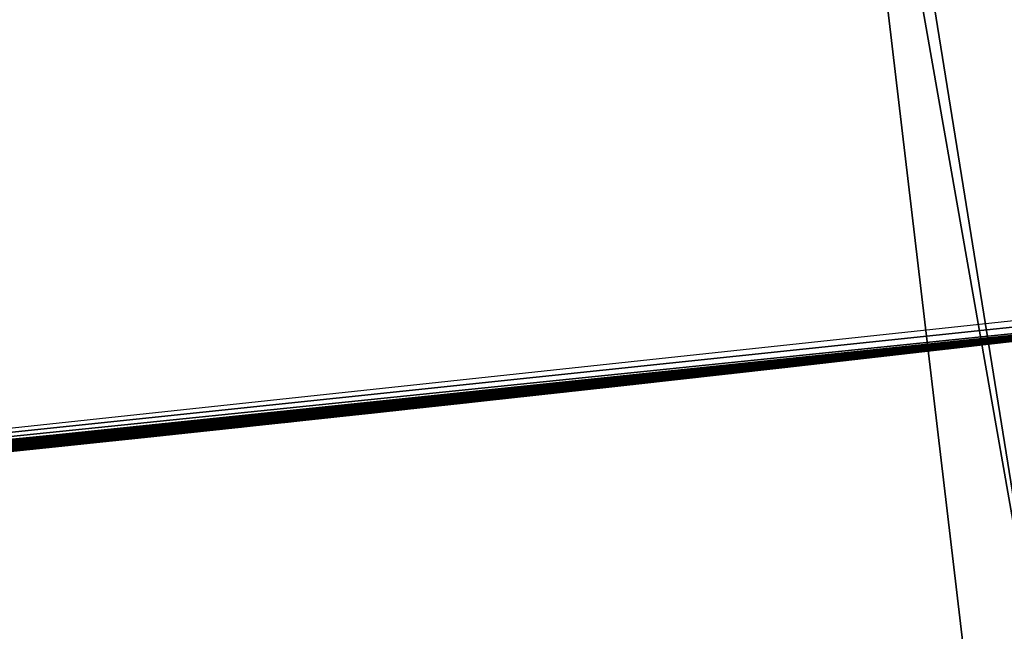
# Model space of a CAD drawing. Header units: millimetres. Extents: x -20 to 891, y -20 to 307.
# Tile 67 of 113: x 873.235 to 873.447, y 8.953 to 9.085. Entities that reach past the tile are written whole.
import ezdxf

# ---------------------------------------------------------------- set-up
doc = ezdxf.new("R2010")
doc.units = ezdxf.units.MM
doc.header["$LTSCALE"] = 41.718519
for name, color, linetype in [('78', 7, 'CONTINUOUS'), ('79', 7, 'CONTINUOUS'), ('80', 7, 'CONTINUOUS'), ('85', 7, 'CONTINUOUS'), ('86', 7, 'CONTINUOUS'), ('89', 7, 'CONTINUOUS'), ('90', 7, 'CONTINUOUS'), ('91', 7, 'CONTINUOUS'), ('92', 7, 'CONTINUOUS'), ('93', 7, 'CONTINUOUS'), ('94', 7, 'CONTINUOUS'), ('95', 7, 'CONTINUOUS')]:
    doc.layers.add(name, color=color, linetype=linetype)

msp = doc.modelspace()

# ---------------------------------------------------------------- linework, layer by layer
at = {"layer": '78', "linetype": 'Continuous'}
for points in [[(866.54525, 48.24282, 65), (873.45983, 8.91633, 65), (867.12396, 48.37132, 65), (866.54525, 48.24282, 65)], [(874.04762, 8.99293, 65), (874.63287, 9.08691, 65), (867.12396, 48.37132, 65), (874.04762, 8.99293, 65)], [(873.45983, 8.91633, 65), (874.04762, 8.99293, 65), (867.12396, 48.37132, 65), (873.45983, 8.91633, 65)], [(872.87006, 8.85719, 65), (873.45983, 8.91633, 65), (866.54525, 48.24282, 65), (872.87006, 8.85719, 65)]]:
    msp.add_3dface(points, dxfattribs=at)
at = {"layer": '79', "linetype": 'Continuous'}
for points in [[(874.03906, 8.99169), (873.28988, 10.20536), (874.40782, 10.36728), (874.03906, 8.99169)], [(872.84444, 8.85502), (872.16423, 10.11124), (873.28988, 10.20536), (872.84444, 8.85502)], [(873.44273, 8.91437), (872.84444, 8.85502), (873.28988, 10.20536), (873.44273, 8.91437)], [(874.03906, 8.99169), (873.44273, 8.91437), (873.28988, 10.20536), (874.03906, 8.99169)]]:
    msp.add_3dface(points, dxfattribs=at)
at = {"layer": '80', "linetype": 'Continuous'}
for points in [[(874.03906, 8.99169), (873.45337, 8.91559, 5.36339), (873.44273, 8.91437), (874.03906, 8.99169)], [(873.90283, 8.97242, 16.574), (873.39674, 8.90916, 16.55589), (873.89441, 8.97126, 15.67418), (873.90283, 8.97242, 16.574)], [(873.89441, 8.97126, 15.67418), (873.39674, 8.90916, 16.55589), (873.77877, 8.9557, 15.69056), (873.89441, 8.97126, 15.67418)], [(873.77877, 8.9557, 15.69056), (873.39674, 8.90916, 16.55589), (873.66173, 8.94065, 15.6939), (873.77877, 8.9557, 15.69056)]]:
    msp.add_3dface(points, dxfattribs=at)
at = {"layer": '85', "linetype": 'Continuous'}
for points in [[(873.38079, 9.008, 16.55595), (873.87938, 9.07013, 16.57415), (873.86072, 9.06757, 16.97016), (873.38079, 9.008, 16.55595)], [(873.37532, 9.00739, 16.96443), (873.38079, 9.008, 16.55595), (873.86072, 9.06757, 16.97016), (873.37532, 9.00739, 16.96443)], [(873.43193, 9.01379, 14.01194), (873.53877, 9.0263, 13.99224), (873.5112, 9.02302, 15.68155), (873.43193, 9.01379, 14.01194)], [(873.39958, 9.01011, 15.65664), (873.43193, 9.01379, 14.01194), (873.5112, 9.02302, 15.68155), (873.39958, 9.01011, 15.65664)], [(873.32576, 9.00193, 14.04471), (873.43193, 9.01379, 14.01194), (873.39958, 9.01011, 15.65664), (873.32576, 9.00193, 14.04471)], [(873.29136, 8.99821, 15.619), (873.32576, 9.00193, 14.04471), (873.39958, 9.01011, 15.65664), (873.29136, 8.99821, 15.619)], [(872.75156, 8.94775, 16.9592), (873.38079, 9.008, 16.55595), (873.37532, 9.00739, 16.96443), (872.75156, 8.94775, 16.9592)], [(872.75156, 8.94775, 16.5416), (873.38079, 9.008, 16.55595), (872.75156, 8.94775, 16.9592), (872.75156, 8.94775, 16.5416)], [(873.22395, 8.99109, 14.08941), (873.32576, 9.00193, 14.04471), (873.29136, 8.99821, 15.619), (873.22395, 8.99109, 14.08941)], [(873.19229, 8.98783, 15.57151), (873.22395, 8.99109, 14.08941), (873.29136, 8.99821, 15.619), (873.19229, 8.98783, 15.57151)]]:
    msp.add_3dface(points, dxfattribs=at)
at = {"layer": '86', "linetype": 'Continuous'}
for points in [[(872.91183, 8.96118, 23.20232), (872.91005, 8.96103, 22.6256), (873.54124, 9.0266, 22.65243), (872.91183, 8.96118, 23.20232)], [(872.92028, 8.96193, 23.20165), (872.91183, 8.96118, 23.20232), (873.54124, 9.0266, 22.65243), (872.92028, 8.96193, 23.20165)], [(872.92952, 8.96275, 23.20089), (872.92028, 8.96193, 23.20165), (873.54124, 9.0266, 22.65243), (872.92952, 8.96275, 23.20089)], [(872.93957, 8.96364, 23.20004), (872.92952, 8.96275, 23.20089), (873.54124, 9.0266, 22.65243), (872.93957, 8.96364, 23.20004)], [(872.95051, 8.96462, 23.19908), (872.93957, 8.96364, 23.20004), (873.54124, 9.0266, 22.65243), (872.95051, 8.96462, 23.19908)], [(872.96237, 8.96569, 23.19801), (872.95051, 8.96462, 23.19908), (873.54124, 9.0266, 22.65243), (872.96237, 8.96569, 23.19801)], [(872.97159, 8.96653, 23.19717), (872.96237, 8.96569, 23.19801), (873.54124, 9.0266, 22.65243), (872.97159, 8.96653, 23.19717)], [(872.98075, 8.96736, 23.19632), (872.97159, 8.96653, 23.19717), (873.54124, 9.0266, 22.65243), (872.98075, 8.96736, 23.19632)], [(872.9908, 8.96828, 23.19538), (872.98075, 8.96736, 23.19632), (873.54124, 9.0266, 22.65243), (872.9908, 8.96828, 23.19538)], [(873.00161, 8.96928, 23.19436), (872.9908, 8.96828, 23.19538), (873.54124, 9.0266, 22.65243), (873.00161, 8.96928, 23.19436)], [(873.01332, 8.97036, 23.19325), (873.00161, 8.96928, 23.19436), (873.54124, 9.0266, 22.65243), (873.01332, 8.97036, 23.19325)], [(873.02609, 8.97156, 23.19203), (873.01332, 8.97036, 23.19325), (873.54124, 9.0266, 22.65243), (873.02609, 8.97156, 23.19203)], [(873.04013, 8.97288, 23.19068), (873.02609, 8.97156, 23.19203), (873.54124, 9.0266, 22.65243), (873.04013, 8.97288, 23.19068)], [(873.05564, 8.97435, 23.1892), (873.04013, 8.97288, 23.19068), (873.54124, 9.0266, 22.65243), (873.05564, 8.97435, 23.1892)], [(873.07299, 8.97601, 23.18754), (873.05564, 8.97435, 23.1892), (873.54124, 9.0266, 22.65243), (873.07299, 8.97601, 23.18754)], [(873.09254, 8.9779, 23.18567), (873.07299, 8.97601, 23.18754), (873.54124, 9.0266, 22.65243), (873.09254, 8.9779, 23.18567)], [(873.1147, 8.98006, 23.18357), (873.09254, 8.9779, 23.18567), (873.54124, 9.0266, 22.65243), (873.1147, 8.98006, 23.18357)], [(873.14126, 8.98269, 23.18107), (873.1147, 8.98006, 23.18357), (873.54124, 9.0266, 22.65243), (873.14126, 8.98269, 23.18107)], [(873.16092, 8.98465, 23.17923), (873.14126, 8.98269, 23.18107), (873.54124, 9.0266, 22.65243), (873.16092, 8.98465, 23.17923)], [(873.17829, 8.98641, 23.17763), (873.16092, 8.98465, 23.17923), (873.54124, 9.0266, 22.65243), (873.17829, 8.98641, 23.17763)], [(873.19873, 8.98849, 23.17575), (873.17829, 8.98641, 23.17763), (873.54124, 9.0266, 22.65243), (873.19873, 8.98849, 23.17575)], [(873.22178, 8.99087, 23.17367), (873.19873, 8.98849, 23.17575), (873.54124, 9.0266, 22.65243), (873.22178, 8.99087, 23.17367)], [(873.24795, 8.9936, 23.17134), (873.22178, 8.99087, 23.17367), (873.54124, 9.0266, 22.65243), (873.24795, 8.9936, 23.17134)], [(873.27779, 8.99676, 23.16872), (873.24795, 8.9936, 23.17134), (873.54124, 9.0266, 22.65243), (873.27779, 8.99676, 23.16872)], [(873.31196, 9.00043, 23.16579), (873.27779, 8.99676, 23.16872), (873.54124, 9.0266, 22.65243), (873.31196, 9.00043, 23.16579)], [(873.3523, 9.00484, 23.16242), (873.31196, 9.00043, 23.16579), (873.54124, 9.0266, 22.65243), (873.3523, 9.00484, 23.16242)], [(873.39479, 9.00957, 23.15897), (873.3523, 9.00484, 23.16242), (873.54124, 9.0266, 22.65243), (873.39479, 9.00957, 23.15897)], [(873.43531, 9.01417, 23.15578), (873.39479, 9.00957, 23.15897), (873.54124, 9.0266, 22.65243), (873.43531, 9.01417, 23.15578)], [(873.46946, 9.01812, 23.15316), (873.43531, 9.01417, 23.15578), (873.54124, 9.0266, 22.65243), (873.46946, 9.01812, 23.15316)]]:
    msp.add_3dface(points, dxfattribs=at)
at = {"layer": '89', "linetype": 'Continuous'}
for points in [[(873.59909, 9.03363, 5.2592), (873.46127, 9.01716, 5.85414), (873.43652, 9.01431, 5.36582), (873.59909, 9.03363, 5.2592)], [(873.46127, 9.01716, 5.85414), (873.41677, 9.01206, 5.88791), (873.43652, 9.01431, 5.36582), (873.46127, 9.01716, 5.85414)], [(873.43652, 9.01431, 5.36582), (873.33131, 9.00253, 5.9608), (873.30476, 8.99965, 5.47022), (873.43652, 9.01431, 5.36582)], [(873.37313, 9.00715, 5.92369), (873.33131, 9.00253, 5.9608), (873.43652, 9.01431, 5.36582), (873.37313, 9.00715, 5.92369)], [(873.41677, 9.01206, 5.88791), (873.37313, 9.00715, 5.92369), (873.43652, 9.01431, 5.36582), (873.41677, 9.01206, 5.88791)], [(873.3906, 9.0091, 8.08278), (873.38858, 9.00887, 8.08432), (873.39048, 9.00909, 8.0429), (873.3906, 9.0091, 8.08278)], [(873.39262, 9.00933, 8.04708), (873.3906, 9.0091, 8.08278), (873.39048, 9.00909, 8.0429), (873.39262, 9.00933, 8.04708)], [(873.39241, 9.0093, 8.08104), (873.3906, 9.0091, 8.08278), (873.39262, 9.00933, 8.04708), (873.39241, 9.0093, 8.08104)], [(873.39401, 9.00948, 8.07915), (873.39241, 9.0093, 8.08104), (873.39262, 9.00933, 8.04708), (873.39401, 9.00948, 8.07915)], [(873.39447, 9.00954, 8.05105), (873.39401, 9.00948, 8.07915), (873.39262, 9.00933, 8.04708), (873.39447, 9.00954, 8.05105)], [(873.39537, 9.00964, 8.07713), (873.39401, 9.00948, 8.07915), (873.39447, 9.00954, 8.05105), (873.39537, 9.00964, 8.07713)], [(873.39598, 9.00971, 8.05473), (873.39537, 9.00964, 8.07713), (873.39447, 9.00954, 8.05105), (873.39598, 9.00971, 8.05473)], [(873.39652, 9.00977, 8.07497), (873.39537, 9.00964, 8.07713), (873.39598, 9.00971, 8.05473), (873.39652, 9.00977, 8.07497)], [(873.39712, 9.00983, 8.05813), (873.39652, 9.00977, 8.07497), (873.39598, 9.00971, 8.05473), (873.39712, 9.00983, 8.05813)], [(873.39743, 9.00987, 8.07268), (873.39652, 9.00977, 8.07497), (873.39712, 9.00983, 8.05813), (873.39743, 9.00987, 8.07268)], [(873.39795, 9.00993, 8.06157), (873.39743, 9.00987, 8.07268), (873.39712, 9.00983, 8.05813), (873.39795, 9.00993, 8.06157)], [(873.39806, 9.00994, 8.07025), (873.39743, 9.00987, 8.07268), (873.39795, 9.00993, 8.06157), (873.39806, 9.00994, 8.07025)], [(873.39838, 9.00998, 8.06475), (873.39806, 9.00994, 8.07025), (873.39795, 9.00993, 8.06157), (873.39838, 9.00998, 8.06475)], [(873.3984, 9.00998, 8.06762), (873.39806, 9.00994, 8.07025), (873.39838, 9.00998, 8.06475), (873.3984, 9.00998, 8.06762)], [(873.37222, 9.00704, 8.08995), (873.3687, 9.00665, 8.09057), (873.37155, 9.00697, 8.01438), (873.37222, 9.00704, 8.08995)], [(873.37563, 9.00743, 8.01982), (873.37222, 9.00704, 8.08995), (873.37155, 9.00697, 8.01438), (873.37563, 9.00743, 8.01982)], [(873.37556, 9.00742, 8.08929), (873.37222, 9.00704, 8.08995), (873.37563, 9.00743, 8.01982), (873.37556, 9.00742, 8.08929)], [(873.37864, 9.00776, 8.08855), (873.37556, 9.00742, 8.08929), (873.37563, 9.00743, 8.01982), (873.37864, 9.00776, 8.08855)], [(873.37935, 9.00784, 8.02501), (873.37864, 9.00776, 8.08855), (873.37563, 9.00743, 8.01982), (873.37935, 9.00784, 8.02501)], [(873.38147, 9.00808, 8.08771), (873.37864, 9.00776, 8.08855), (873.37935, 9.00784, 8.02501), (873.38147, 9.00808, 8.08771)], [(873.38265, 9.00821, 8.02986), (873.38147, 9.00808, 8.08771), (873.37935, 9.00784, 8.02501), (873.38265, 9.00821, 8.02986)], [(873.38404, 9.00837, 8.08675), (873.38147, 9.00808, 8.08771), (873.38265, 9.00821, 8.02986), (873.38404, 9.00837, 8.08675)], [(873.38558, 9.00854, 8.03444), (873.38404, 9.00837, 8.08675), (873.38265, 9.00821, 8.02986), (873.38558, 9.00854, 8.03444)], [(873.3864, 9.00863, 8.08563), (873.38404, 9.00837, 8.08675), (873.38558, 9.00854, 8.03444), (873.3864, 9.00863, 8.08563)], [(873.38816, 9.00883, 8.03874), (873.3864, 9.00863, 8.08563), (873.38558, 9.00854, 8.03444), (873.38816, 9.00883, 8.03874)], [(873.38858, 9.00887, 8.08432), (873.3864, 9.00863, 8.08563), (873.38816, 9.00883, 8.03874), (873.38858, 9.00887, 8.08432)], [(873.39048, 9.00909, 8.0429), (873.38858, 9.00887, 8.08432), (873.38816, 9.00883, 8.03874), (873.39048, 9.00909, 8.0429)], [(873.35305, 9.00492, 7.99166), (873.34786, 9.00435, 8.09312), (873.3473, 9.00429, 7.985), (873.35305, 9.00492, 7.99166)], [(873.35241, 9.00485, 8.09271), (873.34786, 9.00435, 8.09312), (873.35305, 9.00492, 7.99166), (873.35241, 9.00485, 8.09271)], [(873.3567, 9.00532, 8.09225), (873.35241, 9.00485, 8.09271), (873.35305, 9.00492, 7.99166), (873.3567, 9.00532, 8.09225)], [(873.35826, 9.0055, 7.99783), (873.3567, 9.00532, 8.09225), (873.35305, 9.00492, 7.99166), (873.35826, 9.0055, 7.99783)], [(873.36089, 9.00579, 8.09174), (873.3567, 9.00532, 8.09225), (873.35826, 9.0055, 7.99783), (873.36089, 9.00579, 8.09174)], [(873.36298, 9.00602, 8.00354), (873.36089, 9.00579, 8.09174), (873.35826, 9.0055, 7.99783), (873.36298, 9.00602, 8.00354)], [(873.36493, 9.00623, 8.09116), (873.36089, 9.00579, 8.09174), (873.36298, 9.00602, 8.00354), (873.36493, 9.00623, 8.09116)], [(873.36736, 9.0065, 8.009), (873.36493, 9.00623, 8.09116), (873.36298, 9.00602, 8.00354), (873.36736, 9.0065, 8.009)], [(873.3687, 9.00665, 8.09057), (873.36493, 9.00623, 8.09116), (873.36736, 9.0065, 8.009), (873.3687, 9.00665, 8.09057)], [(873.37155, 9.00697, 8.01438), (873.3687, 9.00665, 8.09057), (873.36736, 9.0065, 8.009), (873.37155, 9.00697, 8.01438)], [(873.33396, 9.00282, 7.97001), (873.33151, 9.00255, 8.09413), (873.32658, 9.00201, 7.9619), (873.33396, 9.00282, 7.97001)], [(873.33748, 9.00321, 8.09381), (873.33151, 9.00255, 8.09413), (873.33396, 9.00282, 7.97001), (873.33748, 9.00321, 8.09381)], [(873.34093, 9.00359, 7.97779), (873.33748, 9.00321, 8.09381), (873.33396, 9.00282, 7.97001), (873.34093, 9.00359, 7.97779)], [(873.3429, 9.0038, 8.09348), (873.33748, 9.00321, 8.09381), (873.34093, 9.00359, 7.97779), (873.3429, 9.0038, 8.09348)], [(873.3473, 9.00429, 7.985), (873.3429, 9.0038, 8.09348), (873.34093, 9.00359, 7.97779), (873.3473, 9.00429, 7.985)], [(873.34786, 9.00435, 8.09312), (873.3429, 9.0038, 8.09348), (873.3473, 9.00429, 7.985), (873.34786, 9.00435, 8.09312)], [(873.33131, 9.00253, 5.9608), (873.29197, 8.99827, 5.99852), (873.30476, 8.99965, 5.47022), (873.33131, 9.00253, 5.9608)], [(873.31821, 9.0011, 8.09472), (873.31111, 9.00033, 8.09502), (873.3117, 9.0004, 7.94578), (873.31821, 9.0011, 8.09472)], [(873.31922, 9.00121, 7.95389), (873.31821, 9.0011, 8.09472), (873.3117, 9.0004, 7.94578), (873.31922, 9.00121, 7.95389)], [(873.32499, 9.00184, 8.09443), (873.31821, 9.0011, 8.09472), (873.31922, 9.00121, 7.95389), (873.32499, 9.00184, 8.09443)], [(873.32658, 9.00201, 7.9619), (873.32499, 9.00184, 8.09443), (873.31922, 9.00121, 7.95389), (873.32658, 9.00201, 7.9619)], [(873.33151, 9.00255, 8.09413), (873.32499, 9.00184, 8.09443), (873.32658, 9.00201, 7.9619), (873.33151, 9.00255, 8.09413)], [(873.30476, 8.99965, 5.47022), (873.22152, 8.99084, 6.07444), (873.19171, 8.98777, 5.579), (873.30476, 8.99965, 5.47022)], [(873.25539, 8.99438, 6.03645), (873.22152, 8.99084, 6.07444), (873.30476, 8.99965, 5.47022), (873.25539, 8.99438, 6.03645)], [(873.29197, 8.99827, 5.99852), (873.25539, 8.99438, 6.03645), (873.30476, 8.99965, 5.47022), (873.29197, 8.99827, 5.99852)], [(873.29418, 8.99851, 7.92699), (873.28706, 8.99775, 8.09622), (873.28405, 8.99742, 7.91608), (873.29418, 8.99851, 7.92699)], [(873.29533, 8.99863, 8.09575), (873.28706, 8.99775, 8.09622), (873.29418, 8.99851, 7.92699), (873.29533, 8.99863, 8.09575)], [(873.30337, 8.9995, 7.93683), (873.29533, 8.99863, 8.09575), (873.29418, 8.99851, 7.92699), (873.30337, 8.9995, 7.93683)], [(873.30356, 8.99952, 8.09535), (873.29533, 8.99863, 8.09575), (873.30337, 8.9995, 7.93683), (873.30356, 8.99952, 8.09535)], [(873.3117, 9.0004, 7.94578), (873.30356, 8.99952, 8.09535), (873.30337, 8.9995, 7.93683), (873.3117, 9.0004, 7.94578)], [(873.31111, 9.00033, 8.09502), (873.30356, 8.99952, 8.09535), (873.3117, 9.0004, 7.94578), (873.31111, 9.00033, 8.09502)], [(873.27837, 8.99682, 8.09683), (873.26883, 8.9958, 8.09766), (873.27292, 8.99624, 7.90401), (873.27837, 8.99682, 8.09683)], [(873.28405, 8.99742, 7.91608), (873.27837, 8.99682, 8.09683), (873.27292, 8.99624, 7.90401), (873.28405, 8.99742, 7.91608)], [(873.28706, 8.99775, 8.09622), (873.27837, 8.99682, 8.09683), (873.28405, 8.99742, 7.91608), (873.28706, 8.99775, 8.09622)], [(873.25833, 8.99469, 8.09887), (873.24675, 8.99347, 8.10066), (873.25151, 8.99397, 7.88019), (873.25833, 8.99469, 8.09887)], [(873.26249, 8.99513, 7.89253), (873.25833, 8.99469, 8.09887), (873.25151, 8.99397, 7.88019), (873.26249, 8.99513, 7.89253)], [(873.26883, 8.9958, 8.09766), (873.25833, 8.99469, 8.09887), (873.26249, 8.99513, 7.89253), (873.26883, 8.9958, 8.09766)], [(873.27292, 8.99624, 7.90401), (873.26883, 8.9958, 8.09766), (873.26249, 8.99513, 7.89253), (873.27292, 8.99624, 7.90401)], [(873.23945, 8.99271, 7.86631), (873.23408, 8.99215, 8.10317), (873.22615, 8.99132, 7.85056), (873.23945, 8.99271, 7.86631)], [(873.24675, 8.99347, 8.10066), (873.23408, 8.99215, 8.10317), (873.23945, 8.99271, 7.86631), (873.24675, 8.99347, 8.10066)], [(873.25151, 8.99397, 7.88019), (873.24675, 8.99347, 8.10066), (873.23945, 8.99271, 7.86631), (873.25151, 8.99397, 7.88019)]]:
    msp.add_3dface(points, dxfattribs=at)
at = {"layer": '90', "linetype": 'Continuous'}
for points in [[(873.4406, 9.01478, 8.59757), (873.48713, 9.02018, 8.59959), (873.48104, 9.01947, 9.07559), (873.4406, 9.01478, 8.59757)], [(873.43022, 9.01359, 9.07781), (873.4406, 9.01478, 8.59757), (873.48104, 9.01947, 9.07559), (873.43022, 9.01359, 9.07781)], [(873.3791, 9.00781, 9.08026), (873.39941, 9.01009, 8.59563), (873.43022, 9.01359, 9.07781), (873.3791, 9.00781, 9.08026)], [(873.39941, 9.01009, 8.59563), (873.4406, 9.01478, 8.59757), (873.43022, 9.01359, 9.07781), (873.39941, 9.01009, 8.59563)], [(873.36277, 9.00599, 8.59378), (873.39941, 9.01009, 8.59563), (873.3791, 9.00781, 9.08026), (873.36277, 9.00599, 8.59378)], [(873.33322, 9.00274, 9.08267), (873.36277, 9.00599, 8.59378), (873.3791, 9.00781, 9.08026), (873.33322, 9.00274, 9.08267)], [(873.33008, 9.0024, 8.59201), (873.36277, 9.00599, 8.59378), (873.33322, 9.00274, 9.08267), (873.33008, 9.0024, 8.59201)], [(873.29357, 8.99844, 9.08494), (873.33008, 9.0024, 8.59201), (873.33322, 9.00274, 9.08267), (873.29357, 8.99844, 9.08494)], [(873.30091, 8.99923, 8.59033), (873.33008, 9.0024, 8.59201), (873.29357, 8.99844, 9.08494), (873.30091, 8.99923, 8.59033)], [(873.27474, 8.99643, 8.58875), (873.30091, 8.99923, 8.59033), (873.29357, 8.99844, 9.08494), (873.27474, 8.99643, 8.58875)], [(873.25114, 8.99394, 8.58725), (873.27474, 8.99643, 8.58875), (873.25902, 8.99477, 9.08707), (873.25114, 8.99394, 8.58725)], [(873.25902, 8.99477, 9.08707), (873.27474, 8.99643, 8.58875), (873.29357, 8.99844, 9.08494), (873.25902, 8.99477, 9.08707)], [(873.2291, 8.99163, 9.08904), (873.25114, 8.99394, 8.58725), (873.25902, 8.99477, 9.08707), (873.2291, 8.99163, 9.08904)], [(873.22984, 8.99171, 8.58583), (873.25114, 8.99394, 8.58725), (873.2291, 8.99163, 9.08904), (873.22984, 8.99171, 8.58583)]]:
    msp.add_3dface(points, dxfattribs=at)
at = {"layer": '91', "linetype": 'Continuous'}
for points in [[(873.73262, 9.05051, 10.43959), (872.84524, 8.95544, 9.73055), (873.6467, 9.03955, 9.55493), (873.73262, 9.05051, 10.43959)], [(873.6467, 9.03955, 9.55493), (872.84524, 8.95544, 9.73055), (873.55706, 9.02851, 9.55), (873.6467, 9.03955, 9.55493)], [(873.55706, 9.02851, 9.55), (872.84524, 8.95544, 9.73055), (873.47872, 9.0192, 9.54648), (873.55706, 9.02851, 9.55)], [(873.41609, 9.01198, 12.33823), (873.45932, 9.01694, 11.99298), (873.4882, 9.02031, 12.32959), (873.41609, 9.01198, 12.33823)], [(873.47872, 9.0192, 9.54648), (872.84524, 8.95544, 9.73055), (873.39738, 9.00986, 9.54429), (873.47872, 9.0192, 9.54648)], [(873.40052, 9.01022, 11.99168), (873.45932, 9.01694, 11.99298), (873.41609, 9.01198, 12.33823), (873.40052, 9.01022, 11.99168)], [(873.34298, 9.00381, 12.3495), (873.40052, 9.01022, 11.99168), (873.41609, 9.01198, 12.33823), (873.34298, 9.00381, 12.3495)], [(873.39738, 9.00986, 9.54429), (872.84524, 8.95544, 9.73055), (873.32928, 9.00231, 9.54422), (873.39738, 9.00986, 9.54429)], [(873.34969, 9.00455, 11.99031), (873.40052, 9.01022, 11.99168), (873.34298, 9.00381, 12.3495), (873.34969, 9.00455, 11.99031)], [(873.28361, 8.99738, 12.35999), (873.30524, 8.9997, 11.98861), (873.34298, 9.00381, 12.3495), (873.28361, 8.99738, 12.35999)], [(873.30524, 8.9997, 11.98861), (873.34969, 9.00455, 11.99031), (873.34298, 9.00381, 12.3495), (873.30524, 8.9997, 11.98861)], [(873.32928, 9.00231, 9.54422), (872.84524, 8.95544, 9.73055), (873.27027, 8.99596, 9.54573), (873.32928, 9.00231, 9.54422)], [(873.25955, 8.99482, 11.98615), (873.30524, 8.9997, 11.98861), (873.28361, 8.99738, 12.35999), (873.25955, 8.99482, 11.98615)], [(873.23538, 8.99228, 12.36832), (873.25955, 8.99482, 11.98615), (873.28361, 8.99738, 12.35999), (873.23538, 8.99228, 12.36832)], [(873.27027, 8.99596, 9.54573), (872.84524, 8.95544, 9.73055), (873.2144, 8.9901, 9.54815), (873.27027, 8.99596, 9.54573)], [(873.21803, 8.99048, 11.98312), (873.25955, 8.99482, 11.98615), (873.23538, 8.99228, 12.36832), (873.21803, 8.99048, 11.98312)], [(873.19545, 8.98816, 12.3745), (873.21803, 8.99048, 11.98312), (873.23538, 8.99228, 12.36832), (873.19545, 8.98816, 12.3745)]]:
    msp.add_3dface(points, dxfattribs=at)
at = {"layer": '92', "linetype": 'Continuous'}
for points in [[(873.44044, 9.01476, 13.17565), (873.45583, 9.01654, 12.70046), (873.46673, 9.0178, 13.17482), (873.44044, 9.01476, 13.17565)], [(873.42566, 9.01307, 12.69909), (873.45583, 9.01654, 12.70046), (873.44044, 9.01476, 13.17565), (873.42566, 9.01307, 12.69909)], [(873.41414, 9.01176, 13.17654), (873.42566, 9.01307, 12.69909), (873.44044, 9.01476, 13.17565), (873.41414, 9.01176, 13.17654)], [(873.38739, 9.00874, 13.17751), (873.39836, 9.00997, 12.69781), (873.41414, 9.01176, 13.17654), (873.38739, 9.00874, 13.17751)], [(873.39836, 9.00997, 12.69781), (873.42566, 9.01307, 12.69909), (873.41414, 9.01176, 13.17654), (873.39836, 9.00997, 12.69781)], [(873.3737, 9.00721, 12.69661), (873.39836, 9.00997, 12.69781), (873.38739, 9.00874, 13.17751), (873.3737, 9.00721, 12.69661)], [(873.3513, 9.00473, 12.69549), (873.3737, 9.00721, 12.69661), (873.3584, 9.00551, 13.17864), (873.3513, 9.00473, 12.69549)], [(873.3584, 9.00551, 13.17864), (873.3737, 9.00721, 12.69661), (873.38739, 9.00874, 13.17751), (873.3584, 9.00551, 13.17864)], [(873.32749, 9.00211, 13.17994), (873.3513, 9.00473, 12.69549), (873.3584, 9.00551, 13.17864), (873.32749, 9.00211, 13.17994)], [(873.33081, 9.00248, 12.69444), (873.3513, 9.00473, 12.69549), (873.32749, 9.00211, 13.17994), (873.33081, 9.00248, 12.69444)], [(873.29973, 8.99911, 13.18119), (873.31208, 9.00044, 12.69345), (873.32749, 9.00211, 13.17994), (873.29973, 8.99911, 13.18119)], [(873.31208, 9.00044, 12.69345), (873.33081, 9.00248, 12.69444), (873.32749, 9.00211, 13.17994), (873.31208, 9.00044, 12.69345)], [(873.27452, 8.99641, 13.18242), (873.29482, 8.99858, 12.69252), (873.29973, 8.99911, 13.18119), (873.27452, 8.99641, 13.18242)], [(873.27895, 8.99688, 12.69165), (873.29482, 8.99858, 12.69252), (873.27452, 8.99641, 13.18242), (873.27895, 8.99688, 12.69165)], [(873.29482, 8.99858, 12.69252), (873.31208, 9.00044, 12.69345), (873.29973, 8.99911, 13.18119), (873.29482, 8.99858, 12.69252)], [(873.25116, 8.99394, 13.18363), (873.2647, 8.99537, 12.69085), (873.27452, 8.99641, 13.18242), (873.25116, 8.99394, 13.18363)], [(873.2647, 8.99537, 12.69085), (873.27895, 8.99688, 12.69165), (873.27452, 8.99641, 13.18242), (873.2647, 8.99537, 12.69085)], [(873.2482, 8.99363, 12.6899), (873.2647, 8.99537, 12.69085), (873.25116, 8.99394, 13.18363), (873.2482, 8.99363, 12.6899)], [(873.22903, 8.99162, 12.68878), (873.2482, 8.99363, 12.6899), (873.22958, 8.99168, 13.18482), (873.22903, 8.99162, 12.68878)], [(873.22958, 8.99168, 13.18482), (873.2482, 8.99363, 12.6899), (873.25116, 8.99394, 13.18363), (873.22958, 8.99168, 13.18482)]]:
    msp.add_3dface(points, dxfattribs=at)
at = {"layer": '93', "linetype": 'Continuous'}
for points in [[(873.48797, 9.02028, 18.99832), (873.30792, 8.99999, 18.83724), (873.46107, 9.01714, 18.2575), (873.48797, 9.02028, 18.99832)], [(873.44553, 9.01535, 21.00737), (873.48554, 9.01999, 21.00923), (873.46594, 9.01771, 21.35276), (873.44553, 9.01535, 21.00737)], [(873.43942, 9.01464, 21.35491), (873.44553, 9.01535, 21.00737), (873.46594, 9.01771, 21.35276), (873.43942, 9.01464, 21.35491)], [(872.7876, 8.95066, 18.3848), (872.7876, 8.95066, 18.2408), (873.46107, 9.01714, 18.2575), (872.7876, 8.95066, 18.3848)], [(872.83678, 8.95473, 18.42613), (872.7876, 8.95066, 18.3848), (873.46107, 9.01714, 18.2575), (872.83678, 8.95473, 18.42613)], [(872.88919, 8.95921, 18.47099), (872.83678, 8.95473, 18.42613), (873.46107, 9.01714, 18.2575), (872.88919, 8.95921, 18.47099)], [(872.94463, 8.96409, 18.51876), (872.88919, 8.95921, 18.47099), (873.46107, 9.01714, 18.2575), (872.94463, 8.96409, 18.51876)], [(873.03438, 8.97234, 18.59662), (872.94463, 8.96409, 18.51876), (873.46107, 9.01714, 18.2575), (873.03438, 8.97234, 18.59662)], [(873.15448, 8.98401, 18.70167), (873.03438, 8.97234, 18.59662), (873.46107, 9.01714, 18.2575), (873.15448, 8.98401, 18.70167)], [(873.30792, 8.99999, 18.83724), (873.15448, 8.98401, 18.70167), (873.46107, 9.01714, 18.2575), (873.30792, 8.99999, 18.83724)], [(873.40508, 9.01073, 21.00543), (873.44553, 9.01535, 21.00737), (873.40827, 9.01109, 21.35755), (873.40508, 9.01073, 21.00543)], [(873.40827, 9.01109, 21.35755), (873.44553, 9.01535, 21.00737), (873.43942, 9.01464, 21.35491), (873.40827, 9.01109, 21.35755)], [(873.36858, 9.00664, 21.00365), (873.40508, 9.01073, 21.00543), (873.37325, 9.00716, 21.36061), (873.36858, 9.00664, 21.00365)], [(873.37325, 9.00716, 21.36061), (873.40508, 9.01073, 21.00543), (873.40827, 9.01109, 21.35755), (873.37325, 9.00716, 21.36061)], [(873.34236, 9.00374, 21.36344), (873.36858, 9.00664, 21.00365), (873.37325, 9.00716, 21.36061), (873.34236, 9.00374, 21.36344)], [(873.33647, 9.0031, 21.00205), (873.36858, 9.00664, 21.00365), (873.34236, 9.00374, 21.36344), (873.33647, 9.0031, 21.00205)], [(873.30757, 8.99995, 21.00058), (873.33647, 9.0031, 21.00205), (873.31412, 9.00066, 21.3661), (873.30757, 8.99995, 21.00058)], [(873.31412, 9.00066, 21.3661), (873.33647, 9.0031, 21.00205), (873.34236, 9.00374, 21.36344), (873.31412, 9.00066, 21.3661)], [(873.28781, 8.99783, 21.36867), (873.30757, 8.99995, 21.00058), (873.31412, 9.00066, 21.3661), (873.28781, 8.99783, 21.36867)], [(873.2813, 8.99713, 20.99923), (873.30757, 8.99995, 21.00058), (873.28781, 8.99783, 21.36867), (873.2813, 8.99713, 20.99923)], [(873.25731, 8.99459, 20.99798), (873.2813, 8.99713, 20.99923), (873.26111, 8.99499, 21.37134), (873.25731, 8.99459, 20.99798)], [(873.26111, 8.99499, 21.37134), (873.2813, 8.99713, 20.99923), (873.28781, 8.99783, 21.36867), (873.26111, 8.99499, 21.37134)], [(873.23556, 8.9923, 20.99683), (873.25731, 8.99459, 20.99798), (873.23688, 8.99244, 21.37382), (873.23556, 8.9923, 20.99683)], [(873.23688, 8.99244, 21.37382), (873.25731, 8.99459, 20.99798), (873.26111, 8.99499, 21.37134), (873.23688, 8.99244, 21.37382)], [(873.21308, 8.98997, 20.99563), (873.23556, 8.9923, 20.99683), (873.2146, 8.99013, 21.37616), (873.21308, 8.98997, 20.99563)], [(873.2146, 8.99013, 21.37616), (873.23556, 8.9923, 20.99683), (873.23688, 8.99244, 21.37382), (873.2146, 8.99013, 21.37616)]]:
    msp.add_3dface(points, dxfattribs=at)
at = {"layer": '94', "linetype": 'Continuous'}
for points in [[(872.83824, 8.95485, 21.70401), (873.47525, 9.01879, 21.73398), (872.84333, 8.95528, 22.26298), (872.83824, 8.95485, 21.70401)], [(872.84333, 8.95528, 22.26298), (873.47525, 9.01879, 21.73398), (872.85488, 8.95626, 22.2626), (872.84333, 8.95528, 22.26298)], [(872.85488, 8.95626, 22.2626), (873.47525, 9.01879, 21.73398), (872.86745, 8.95733, 22.26183), (872.85488, 8.95626, 22.2626)], [(872.86745, 8.95733, 22.26183), (873.47525, 9.01879, 21.73398), (872.88107, 8.9585, 22.26104), (872.86745, 8.95733, 22.26183)], [(872.88107, 8.9585, 22.26104), (873.47525, 9.01879, 21.73398), (872.89577, 8.95978, 22.26046), (872.88107, 8.9585, 22.26104)], [(872.89577, 8.95978, 22.26046), (873.47525, 9.01879, 21.73398), (872.91134, 8.96114, 22.26002), (872.89577, 8.95978, 22.26046)], [(872.91134, 8.96114, 22.26002), (873.47525, 9.01879, 21.73398), (872.92833, 8.96264, 22.25958), (872.91134, 8.96114, 22.26002)], [(872.92833, 8.96264, 22.25958), (873.47525, 9.01879, 21.73398), (872.94673, 8.96428, 22.25894), (872.92833, 8.96264, 22.25958)], [(872.94673, 8.96428, 22.25894), (873.47525, 9.01879, 21.73398), (872.96653, 8.96607, 22.25797), (872.94673, 8.96428, 22.25894)], [(872.96653, 8.96607, 22.25797), (873.47525, 9.01879, 21.73398), (872.9874, 8.96797, 22.25673), (872.96653, 8.96607, 22.25797)], [(872.9874, 8.96797, 22.25673), (873.47525, 9.01879, 21.73398), (873.00614, 8.9697, 22.25549), (872.9874, 8.96797, 22.25673)], [(873.00614, 8.9697, 22.25549), (873.47525, 9.01879, 21.73398), (873.02425, 8.97138, 22.25423), (873.00614, 8.9697, 22.25549)], [(873.02425, 8.97138, 22.25423), (873.47525, 9.01879, 21.73398), (873.0436, 8.97321, 22.25282), (873.02425, 8.97138, 22.25423)], [(873.0436, 8.97321, 22.25282), (873.47525, 9.01879, 21.73398), (873.06465, 8.97521, 22.25122), (873.0436, 8.97321, 22.25282)], [(873.06465, 8.97521, 22.25122), (873.47525, 9.01879, 21.73398), (873.08786, 8.97744, 22.24935), (873.06465, 8.97521, 22.25122)], [(873.08786, 8.97744, 22.24935), (873.47525, 9.01879, 21.73398), (873.11376, 8.97997, 22.24715), (873.08786, 8.97744, 22.24935)], [(873.11376, 8.97997, 22.24715), (873.47525, 9.01879, 21.73398), (873.14288, 8.98285, 22.24459), (873.11376, 8.97997, 22.24715)], [(873.14288, 8.98285, 22.24459), (873.47525, 9.01879, 21.73398), (873.17583, 8.98616, 22.24164), (873.14288, 8.98285, 22.24459)], [(873.17583, 8.98616, 22.24164), (873.47525, 9.01879, 21.73398), (873.21332, 8.98999, 22.2383), (873.17583, 8.98616, 22.24164)], [(873.21332, 8.98999, 22.2383), (873.47525, 9.01879, 21.73398), (873.25615, 8.99446, 22.23464), (873.21332, 8.98999, 22.2383)], [(873.25615, 8.99446, 22.23464), (873.47525, 9.01879, 21.73398), (873.30542, 8.99972, 22.2307), (873.25615, 8.99446, 22.23464)], [(873.30542, 8.99972, 22.2307), (873.47525, 9.01879, 21.73398), (873.36183, 9.00589, 22.22658), (873.30542, 8.99972, 22.2307)], [(873.36183, 9.00589, 22.22658), (873.47525, 9.01879, 21.73398), (873.42071, 9.01251, 22.22264), (873.36183, 9.00589, 22.22658)], [(873.42071, 9.01251, 22.22264), (873.47525, 9.01879, 21.73398), (873.47943, 9.01928, 22.21906), (873.42071, 9.01251, 22.22264)]]:
    msp.add_3dface(points, dxfattribs=at)
at = {"layer": '95', "linetype": 'Continuous'}
for points in [[(873.49456, 9.02105, 24.88663), (873.45086, 9.01596, 25.26921), (873.39855, 9.01, 24.9224), (873.49456, 9.02105, 24.88663)], [(873.45086, 9.01596, 25.26921), (873.37757, 9.00764, 25.29664), (873.39855, 9.01, 24.9224), (873.45086, 9.01596, 25.26921)], [(873.39855, 9.01, 24.9224), (873.30229, 8.99938, 25.3357), (873.26213, 8.99509, 24.98679), (873.39855, 9.01, 24.9224)], [(873.37757, 9.00764, 25.29664), (873.30229, 8.99938, 25.3357), (873.39855, 9.01, 24.9224), (873.37757, 9.00764, 25.29664)], [(873.30229, 8.99938, 25.3357), (873.22688, 8.9914, 25.38681), (873.26213, 8.99509, 24.98679), (873.30229, 8.99938, 25.3357)], [(873.29467, 8.99856, 26.68789), (873.29238, 8.99832, 26.69869), (873.29307, 8.99839, 26.65879), (873.29467, 8.99856, 26.68789)], [(873.29492, 8.99859, 26.66787), (873.29467, 8.99856, 26.68789), (873.29307, 8.99839, 26.65879), (873.29492, 8.99859, 26.66787)], [(873.29548, 8.99865, 26.67761), (873.29467, 8.99856, 26.68789), (873.29492, 8.99859, 26.66787), (873.29548, 8.99865, 26.67761)], [(873.27654, 8.99662, 26.73245), (873.2696, 8.99589, 26.74121), (873.27298, 8.99624, 26.62438), (873.27654, 8.99662, 26.73245)], [(873.28016, 8.99701, 26.63297), (873.27654, 8.99662, 26.73245), (873.27298, 8.99624, 26.62438), (873.28016, 8.99701, 26.63297)], [(873.28301, 8.99731, 26.72192), (873.27654, 8.99662, 26.73245), (873.28016, 8.99701, 26.63297), (873.28301, 8.99731, 26.72192)], [(873.28589, 8.99762, 26.64172), (873.28301, 8.99731, 26.72192), (873.28016, 8.99701, 26.63297), (873.28589, 8.99762, 26.64172)], [(873.28837, 8.99789, 26.71046), (873.28301, 8.99731, 26.72192), (873.28589, 8.99762, 26.64172), (873.28837, 8.99789, 26.71046)], [(873.29009, 8.99807, 26.65022), (873.28837, 8.99789, 26.71046), (873.28589, 8.99762, 26.64172), (873.29009, 8.99807, 26.65022)], [(873.29238, 8.99832, 26.69869), (873.28837, 8.99789, 26.71046), (873.29009, 8.99807, 26.65022), (873.29238, 8.99832, 26.69869)], [(873.29307, 8.99839, 26.65879), (873.29238, 8.99832, 26.69869), (873.29009, 8.99807, 26.65022), (873.29307, 8.99839, 26.65879)], [(873.26213, 8.99509, 24.98679), (873.22688, 8.9914, 25.38681), (873.15831, 8.98439, 25.04787), (873.26213, 8.99509, 24.98679)], [(873.26387, 8.99528, 26.61571), (873.25389, 8.99422, 26.75468), (873.253, 8.99413, 26.60722), (873.26387, 8.99528, 26.61571)], [(873.26214, 8.9951, 26.74852), (873.25389, 8.99422, 26.75468), (873.26387, 8.99528, 26.61571), (873.26214, 8.9951, 26.74852)], [(873.2696, 8.99589, 26.74121), (873.26214, 8.9951, 26.74852), (873.26387, 8.99528, 26.61571), (873.2696, 8.99589, 26.74121)], [(873.27298, 8.99624, 26.62438), (873.2696, 8.99589, 26.74121), (873.26387, 8.99528, 26.61571), (873.27298, 8.99624, 26.62438)], [(873.24087, 8.99286, 26.59893), (873.23286, 8.99202, 26.76462), (873.22653, 8.99136, 26.58974), (873.24087, 8.99286, 26.59893)], [(873.2443, 8.99322, 26.75999), (873.23286, 8.99202, 26.76462), (873.24087, 8.99286, 26.59893), (873.2443, 8.99322, 26.75999)], [(873.253, 8.99413, 26.60722), (873.2443, 8.99322, 26.75999), (873.24087, 8.99286, 26.59893), (873.253, 8.99413, 26.60722)], [(873.25389, 8.99422, 26.75468), (873.2443, 8.99322, 26.75999), (873.253, 8.99413, 26.60722), (873.25389, 8.99422, 26.75468)]]:
    msp.add_3dface(points, dxfattribs=at)

doc.saveas('drawing.dxf')
